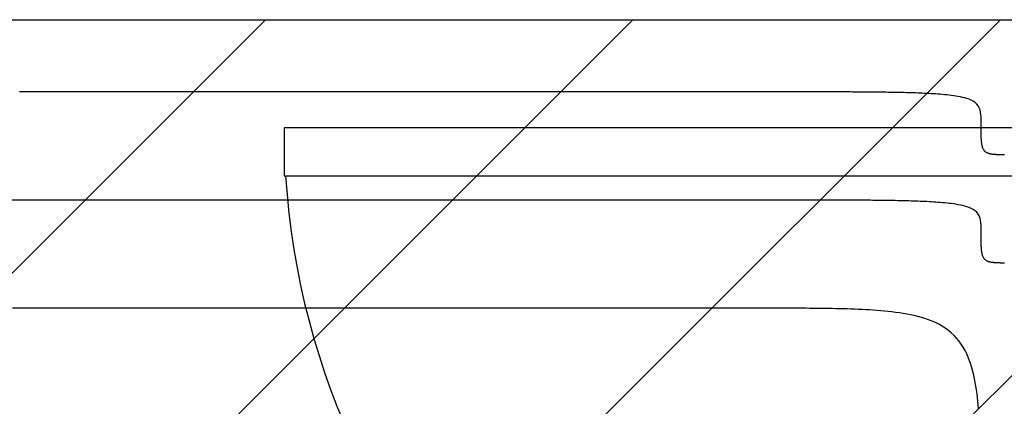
# Model space of a CAD drawing. Extents: x 997 to 109698, y 921 to 94021.
# Tile 165 of 256: x 14053 to 14963, y 20279 to 20636. Entities that reach past the tile are written whole.
import ezdxf

# ---------------------------------------------------------------- set-up
doc = ezdxf.new("R2010")
doc.units = 0
doc.header["$MEASUREMENT"] = 0
for name, color, linetype in [('12', 7, 'CONTINUOUS'), ('28', 7, 'CONTINUOUS'), ('40', 7, 'CONTINUOUS')]:
    doc.layers.add(name, color=color, linetype=linetype)

msp = doc.modelspace()

# ---------------------------------------------------------------- linework, layer by layer
at = {"layer": '12', "color": 5}
for points in [[(14741.38386, 20569.298341), (14731.827322, 20569.298341), (14722.270784, 20569.298341), (14712.714245, 20569.298341), (14703.157707, 20569.298341), (14693.601168, 20569.298341), (14684.04463, 20569.298341), (14674.488091, 20569.298341), (14664.931553, 20569.298341), (14655.375014, 20569.298341), (14645.818476, 20569.298341), (14636.261937, 20569.298341), (14626.705399, 20569.298341), (14617.14886, 20569.298341), (14607.592322, 20569.298341), (14598.035784, 20569.298341), (14588.479245, 20569.298341), (14578.922707, 20569.298341), (14569.366168, 20569.298341), (14559.80963, 20569.298341), (14550.253091, 20569.298341), (14540.696553, 20569.298341), (14531.140014, 20569.298341), (14521.583476, 20569.298341), (14512.026937, 20569.298341), (14502.470399, 20569.298341), (14492.91386, 20569.298341), (14483.357322, 20569.298341), (14473.800784, 20569.298341), (14464.244245, 20569.298341), (14454.687707, 20569.298341), (14445.131168, 20569.298341), (14435.57463, 20569.298341), (14426.018091, 20569.298341), (14416.461553, 20569.298341), (14406.905014, 20569.298341), (14397.348476, 20569.298341), (14387.791938, 20569.298341), (14378.235399, 20569.298341), (14368.678861, 20569.298341), (14359.122322, 20569.298341), (14349.565784, 20569.298341), (14340.009245, 20569.298341), (14330.452707, 20569.298341), (14320.896168, 20569.298341), (14311.33963, 20569.298341), (14301.783091, 20569.298341), (14292.226553, 20569.298341), (14282.670014, 20569.298341), (14273.113476, 20569.298341), (14263.556938, 20569.298341), (14254.000399, 20569.298341), (14244.443861, 20569.298341), (14234.887322, 20569.298341), (14225.330784, 20569.298341), (14215.774245, 20569.298341), (14206.217707, 20569.298341), (14196.661168, 20569.298341), (14187.10463, 20569.298341), (14177.548091, 20569.298341), (14167.991553, 20569.298341), (14158.435014, 20569.298341), (14148.878476, 20569.298341), (14139.321938, 20569.298341), (14129.765399, 20569.298341), (14120.208861, 20569.298341), (14110.652322, 20569.298341), (14101.095784, 20569.298341), (14091.539245, 20569.298341), (14081.982707, 20569.298341), (14072.426168, 20569.298341), (14062.86963, 20569.298341), (14053.313092, 20569.298341)], [(14941.38386, 20540.198341), (14941.382033, 20542.278847), (14941.359441, 20544.358787), (14941.290418, 20546.4401), (14941.148139, 20548.523977), (14940.881715, 20550.596075), (14940.417563, 20552.627403), (14939.684999, 20554.586728), (14938.663494, 20556.420767), (14937.368057, 20558.060603), (14935.822226, 20559.453413), (14934.08345, 20560.618004), (14932.218419, 20561.592707), (14930.289434, 20562.414553), (14928.322323, 20563.109761), (14926.324841, 20563.69919), (14924.304612, 20564.203659), (14922.269258, 20564.643979), (14920.224715, 20565.036699), (14918.172749, 20565.387812), (14916.114491, 20565.7017), (14914.05107, 20565.982746), (14911.983617, 20566.235335), (14909.913261, 20566.463846), (14907.841107, 20566.67259), (14905.767753, 20566.864301), (14903.693322, 20567.040242), (14901.617916, 20567.201617), (14899.541637, 20567.34963), (14897.46459, 20567.485487), (14895.386877, 20567.61039), (14893.308601, 20567.725547), (14891.229865, 20567.83216), (14889.150771, 20567.931429), (14887.071393, 20568.024227), (14884.991754, 20568.110921), (14882.911877, 20568.191836), (14880.831781, 20568.267293), (14878.751489, 20568.337619), (14876.671022, 20568.403136), (14874.5904, 20568.464168), (14872.509645, 20568.521039), (14870.428777, 20568.574073), (14868.347818, 20568.623594), (14866.26679, 20568.669924), (14864.185712, 20568.713389), (14862.104602, 20568.75426), (14860.023463, 20568.792666), (14857.942297, 20568.828711), (14855.861105, 20568.862501), (14853.779889, 20568.89414), (14851.698651, 20568.923733), (14849.617391, 20568.951384), (14847.536112, 20568.977198), (14845.454815, 20569.001282), (14843.373501, 20569.023737), (14841.292172, 20569.04467), (14839.21083, 20569.064185), (14837.129476, 20569.082387), (14835.048111, 20569.099381), (14832.966738, 20569.115272), (14830.885357, 20569.130162), (14828.80397, 20569.144124), (14826.722577, 20569.157194), (14824.641178, 20569.169406), (14822.559775, 20569.180794), (14820.478365, 20569.191394), (14818.396952, 20569.201239), (14816.315535, 20569.210363), (14814.234113, 20569.218801), (14812.152689, 20569.226588), (14810.071261, 20569.233757), (14807.98983, 20569.240343), (14805.908397, 20569.24638), (14803.826962, 20569.251903), (14801.745525, 20569.256946), (14799.664087, 20569.261544), (14797.582648, 20569.26573), (14795.501209, 20569.269539), (14793.419769, 20569.273006), (14791.338329, 20569.276164), (14789.25689, 20569.279046), (14787.175452, 20569.281668), (14785.094013, 20569.284043), (14783.012575, 20569.286184), (14780.931138, 20569.288101), (14778.849701, 20569.289807), (14776.768265, 20569.291315), (14774.686829, 20569.292636), (14772.605392, 20569.293783), (14770.523957, 20569.294768), (14768.442521, 20569.295603), (14766.361086, 20569.296299), (14764.279651, 20569.296871), (14762.198215, 20569.297329), (14760.11678, 20569.297685), (14758.035345, 20569.297953), (14755.95391, 20569.298143), (14753.872475, 20569.298268), (14751.791039, 20569.298342), (14749.709604, 20569.298374), (14747.628168, 20569.298378), (14745.546733, 20569.298366), (14743.465297, 20569.298349), (14741.38386, 20569.298341)], [(14963.104469, 20511.100829), (14962.635986, 20511.102339), (14962.167503, 20511.104349), (14961.699021, 20511.106928), (14961.230539, 20511.110148), (14960.762058, 20511.114077), (14960.293576, 20511.118786), (14959.825095, 20511.124354), (14959.356623, 20511.13094), (14958.888168, 20511.138747), (14958.419742, 20511.147977), (14957.951355, 20511.158834), (14957.483018, 20511.17152), (14957.014741, 20511.18624), (14956.546534, 20511.203194), (14956.078409, 20511.222588), (14955.610374, 20511.244624), (14955.142442, 20511.269504), (14954.674631, 20511.297472), (14954.207022, 20511.329004), (14953.739715, 20511.364669), (14953.272811, 20511.405037), (14952.806413, 20511.450675), (14952.340621, 20511.502152), (14951.875537, 20511.560038), (14951.411263, 20511.624899), (14950.947899, 20511.697305), (14950.48568, 20511.778036), (14950.025215, 20511.86847), (14949.567182, 20511.970093), (14949.112256, 20512.084392), (14948.661116, 20512.212851), (14948.214437, 20512.356958), (14947.772896, 20512.518197), (14947.337584, 20512.697988), (14946.910736, 20512.897561), (14946.494788, 20513.118114), (14946.092176, 20513.360846), (14945.705334, 20513.626955), (14945.33669, 20513.917627), (14944.988072, 20514.232867), (14944.660246, 20514.570622), (14944.353877, 20514.928627), (14944.069627, 20515.304621), (14943.80816, 20515.69634), (14943.570007, 20516.10156), (14943.354288, 20516.518463), (14943.159267, 20516.945477), (14942.983194, 20517.381036), (14942.824322, 20517.823572), (14942.680902, 20518.271516), (14942.551189, 20518.723307), (14942.433719, 20519.177811), (14942.327538, 20519.634674), (14942.231743, 20520.09362), (14942.145433, 20520.554374), (14942.067705, 20521.016663), (14941.997658, 20521.48021), (14941.934389, 20521.94474), (14941.876998, 20522.409981), (14941.824768, 20522.87573), (14941.777339, 20523.341925), (14941.734389, 20523.808523), (14941.695598, 20524.275478), (14941.660645, 20524.742745), (14941.629208, 20525.210278), (14941.600967, 20525.678033), (14941.575602, 20526.145965), (14941.55279, 20526.614029), (14941.532212, 20527.082178), (14941.513592, 20527.550378), (14941.496796, 20528.018621), (14941.481712, 20528.486902), (14941.468232, 20528.955217), (14941.456245, 20529.423565), (14941.445642, 20529.891941), (14941.436312, 20530.360341), (14941.428146, 20530.828762), (14941.421034, 20531.297201), (14941.414866, 20531.765655), (14941.409531, 20532.234119), (14941.404921, 20532.702591), (14941.400927, 20533.171067), (14941.397471, 20533.639545), (14941.394512, 20534.108025), (14941.392013, 20534.576506), (14941.389935, 20535.044989), (14941.38824, 20535.513472), (14941.386888, 20535.981957), (14941.385843, 20536.450443), (14941.385064, 20536.91893), (14941.384514, 20537.387417), (14941.384154, 20537.855904), (14941.383946, 20538.324392), (14941.383851, 20538.79288), (14941.38383, 20539.261367), (14941.383847, 20539.729854), (14941.38386, 20540.198341)], [(14741.38386, 20369.298341), (14733.750399, 20369.298341), (14726.116937, 20369.298341), (14718.483476, 20369.298341), (14710.850014, 20369.298341), (14703.216553, 20369.298341), (14695.583091, 20369.298341), (14687.94963, 20369.298341), (14680.316168, 20369.298341), (14672.682707, 20369.298341), (14665.049245, 20369.298341), (14657.415784, 20369.298341), (14649.782322, 20369.298341), (14642.148861, 20369.298341), (14634.515399, 20369.298341), (14626.881937, 20369.298341), (14619.248476, 20369.298341), (14611.615014, 20369.298341), (14603.981553, 20369.298341), (14596.348092, 20369.298341), (14588.71463, 20369.298341), (14581.081168, 20369.298341), (14573.447707, 20369.298341), (14565.814245, 20369.298341), (14558.180784, 20369.298341), (14550.547322, 20369.298341), (14542.913861, 20369.298341), (14535.280399, 20369.298341), (14527.646938, 20369.298341), (14520.013476, 20369.298341), (14512.380014, 20369.298341), (14504.746553, 20369.298341), (14497.113091, 20369.298341), (14489.47963, 20369.298341), (14481.846168, 20369.298341), (14474.212707, 20369.298341), (14466.579245, 20369.298341), (14458.945784, 20369.298341), (14451.312322, 20369.298341), (14443.678861, 20369.298341), (14436.045399, 20369.298341), (14428.411937, 20369.298341), (14420.778476, 20369.298341), (14413.145014, 20369.298341), (14405.511553, 20369.298341), (14397.878091, 20369.298341), (14390.24463, 20369.298341), (14382.611168, 20369.298341), (14374.977707, 20369.298341), (14367.344245, 20369.298341), (14359.710784, 20369.298341), (14352.077322, 20369.298341), (14344.443861, 20369.298341), (14336.810399, 20369.298341), (14329.176938, 20369.298341), (14321.543476, 20369.298341), (14313.910014, 20369.298341), (14306.276553, 20369.298341), (14298.643091, 20369.298341), (14291.00963, 20369.298341), (14283.376168, 20369.298341), (14275.742707, 20369.298341), (14268.109245, 20369.298341), (14260.475784, 20369.298341), (14252.842322, 20369.298341), (14245.208861, 20369.298341), (14237.575399, 20369.298341), (14229.941938, 20369.298341), (14222.308476, 20369.298341), (14214.675015, 20369.298341), (14207.041553, 20369.298341), (14199.408091, 20369.298341), (14191.77463, 20369.298341), (14184.141168, 20369.298341), (14176.507707, 20369.298341), (14168.874245, 20369.298341), (14161.240784, 20369.298341), (14153.607322, 20369.298341), (14145.973861, 20369.298341), (14138.340399, 20369.298341), (14130.706938, 20369.298341), (14123.073476, 20369.298341), (14115.440015, 20369.298341), (14107.806553, 20369.298341), (14100.173092, 20369.298341), (14092.53963, 20369.298341), (14084.906168, 20369.298341), (14077.272707, 20369.298341), (14069.639245, 20369.298341), (14062.005784, 20369.298341), (14054.372322, 20369.298341), (14046.738861, 20369.298341)], [(14939.079496, 20276.584041), (14938.7673, 20280.033025), (14938.418678, 20283.478535), (14938.030495, 20286.92007), (14937.599617, 20290.357126), (14937.122841, 20293.78917), (14936.594638, 20297.214539), (14936.006577, 20300.630164), (14935.350041, 20304.032888), (14934.616416, 20307.419553), (14933.797086, 20310.787002), (14932.883437, 20314.132077), (14931.866854, 20317.451621), (14930.73831, 20320.741002), (14929.486607, 20323.987788), (14928.099829, 20327.176978), (14926.566061, 20330.293569), (14924.873388, 20333.322558), (14923.009894, 20336.24894), (14920.965611, 20339.058002), (14918.745307, 20341.737196), (14916.360493, 20344.274974), (14913.822716, 20346.659787), (14911.143521, 20348.880091), (14908.33446, 20350.924374), (14905.408077, 20352.787869), (14902.379089, 20354.480542), (14899.262498, 20356.01431), (14896.073308, 20357.401087), (14892.826521, 20358.652791), (14889.53714, 20359.781334), (14886.217596, 20360.797918), (14882.872521, 20361.711567), (14879.505073, 20362.530896), (14876.118408, 20363.264521), (14872.715684, 20363.921057), (14869.300058, 20364.509119), (14865.874689, 20365.037321), (14862.442645, 20365.514097), (14859.005589, 20365.944976), (14855.564054, 20366.333159), (14852.118544, 20366.68178), (14848.66956, 20366.993976), (14845.217606, 20367.272882), (14841.763184, 20367.521634), (14838.306797, 20367.743366), (14834.848946, 20367.941214), (14831.390135, 20368.118312), (14827.930755, 20368.277308), (14824.470901, 20368.419522), (14821.010615, 20368.546052), (14817.549942, 20368.657997), (14814.088924, 20368.756452), (14810.627605, 20368.842517), (14807.166027, 20368.91729), (14803.704235, 20368.981867), (14800.242272, 20369.037347), (14796.780181, 20369.084828), (14793.318004, 20369.125406), (14789.855787, 20369.160175), (14786.393554, 20369.189946), (14782.931309, 20369.21513), (14779.469053, 20369.236109), (14776.006787, 20369.253263), (14772.544513, 20369.266975), (14769.082231, 20369.277624), (14765.619943, 20369.285593), (14762.157651, 20369.291262), (14758.695354, 20369.295014), (14755.233056, 20369.297228), (14751.770756, 20369.298287), (14748.308456, 20369.298571), (14744.846157, 20369.298462), (14741.38386, 20369.298341)]]:
    msp.add_lwpolyline(points, dxfattribs=at)
at = {"layer": '12', "color": 6}
for points in [[(14741.38386, 20469.298341), (14732.78886, 20469.298341), (14724.193861, 20469.298341), (14715.598861, 20469.298341), (14707.003861, 20469.298341), (14698.40886, 20469.298341), (14689.813861, 20469.298341), (14681.21886, 20469.298341), (14672.623861, 20469.298341), (14664.028861, 20469.298341), (14655.43386, 20469.298341), (14646.83886, 20469.298341), (14638.243861, 20469.298341), (14629.648861, 20469.298341), (14621.053861, 20469.298341), (14612.458861, 20469.298341), (14603.86386, 20469.298341), (14595.268861, 20469.298341), (14586.67386, 20469.298341), (14578.078861, 20469.298341), (14569.483861, 20469.298341), (14560.888861, 20469.298341), (14552.293861, 20469.298341), (14543.69886, 20469.298341), (14535.103861, 20469.298341), (14526.508861, 20469.298341), (14517.913861, 20469.298341), (14509.318861, 20469.298341), (14500.723861, 20469.298341), (14492.128861, 20469.298341), (14483.53386, 20469.298341), (14474.938861, 20469.298341), (14466.343861, 20469.298341), (14457.74886, 20469.298341), (14449.153861, 20469.298341), (14440.558861, 20469.298341), (14431.963861, 20469.298341), (14423.368861, 20469.298341), (14414.773861, 20469.298341), (14406.178861, 20469.298341), (14397.583861, 20469.298341), (14388.988861, 20469.298341), (14380.393861, 20469.298341), (14371.798861, 20469.298341), (14363.203861, 20469.298341), (14354.608861, 20469.298341), (14346.013861, 20469.298341), (14337.418861, 20469.298341), (14328.823861, 20469.298341), (14320.22886, 20469.298341), (14311.633861, 20469.298341), (14303.038861, 20469.298341), (14294.443861, 20469.298341), (14285.848861, 20469.298341), (14277.253861, 20469.298341), (14268.658861, 20469.298341), (14260.063861, 20469.298341), (14251.468861, 20469.298341), (14242.873861, 20469.298341), (14234.278861, 20469.298341), (14225.683861, 20469.298341), (14217.088861, 20469.298341), (14208.493861, 20469.298341), (14199.898861, 20469.298341), (14191.303861, 20469.298341), (14182.708861, 20469.298341), (14174.113861, 20469.298341), (14165.518861, 20469.298341), (14156.923861, 20469.298341), (14148.328861, 20469.298341), (14139.733861, 20469.298341), (14131.138861, 20469.298341), (14122.543861, 20469.298341), (14113.948861, 20469.298341), (14105.353861, 20469.298341), (14096.758861, 20469.298341), (14088.163861, 20469.298341), (14079.568861, 20469.298341), (14070.973861, 20469.298341), (14062.378861, 20469.298341), (14053.783861, 20469.298341), (14045.188861, 20469.298341)], [(14941.38386, 20440.198341), (14941.382033, 20442.278847), (14941.359441, 20444.358787), (14941.290418, 20446.4401), (14941.148139, 20448.523977), (14940.881715, 20450.596076), (14940.417563, 20452.627403), (14939.684999, 20454.586728), (14938.663493, 20456.420767), (14937.368057, 20458.060603), (14935.822226, 20459.453413), (14934.08345, 20460.618004), (14932.218418, 20461.592706), (14930.289434, 20462.414553), (14928.322323, 20463.109761), (14926.324841, 20463.69919), (14924.304612, 20464.203659), (14922.269258, 20464.643979), (14920.224715, 20465.036699), (14918.172749, 20465.387812), (14916.114491, 20465.7017), (14914.05107, 20465.982747), (14911.983617, 20466.235335), (14909.91326, 20466.463847), (14907.841107, 20466.67259), (14905.767753, 20466.864301), (14903.693322, 20467.040242), (14901.617915, 20467.201617), (14899.541637, 20467.34963), (14897.46459, 20467.485487), (14895.386877, 20467.610391), (14893.308601, 20467.725547), (14891.229865, 20467.83216), (14889.150771, 20467.931429), (14887.071393, 20468.024227), (14884.991754, 20468.110921), (14882.911876, 20468.191835), (14880.831781, 20468.267294), (14878.751489, 20468.337619), (14876.671022, 20468.403136), (14874.5904, 20468.464168), (14872.509644, 20468.521039), (14870.428777, 20468.574073), (14868.347818, 20468.623594), (14866.26679, 20468.669925), (14864.185712, 20468.713389), (14862.104602, 20468.75426), (14860.023463, 20468.792666), (14857.942297, 20468.828711), (14855.861105, 20468.862501), (14853.779889, 20468.89414), (14851.698651, 20468.923733), (14849.617391, 20468.951384), (14847.536112, 20468.977199), (14845.454815, 20469.001281), (14843.373501, 20469.023737), (14841.292172, 20469.04467), (14839.21083, 20469.064185), (14837.129476, 20469.082388), (14835.048111, 20469.099381), (14832.966738, 20469.115272), (14830.885357, 20469.130162), (14828.80397, 20469.144124), (14826.722577, 20469.157194), (14824.641178, 20469.169405), (14822.559774, 20469.180794), (14820.478365, 20469.191393), (14818.396952, 20469.201238), (14816.315534, 20469.210362), (14814.234113, 20469.218801), (14812.152688, 20469.226587), (14810.07126, 20469.233757), (14807.98983, 20469.240342), (14805.908397, 20469.24638), (14803.826962, 20469.251903), (14801.745525, 20469.256946), (14799.664087, 20469.261544), (14797.582648, 20469.26573), (14795.501208, 20469.269539), (14793.419769, 20469.273006), (14791.338329, 20469.276164), (14789.25689, 20469.279046), (14787.175451, 20469.281669), (14785.094013, 20469.284043), (14783.012575, 20469.286184), (14780.931138, 20469.288101), (14778.849701, 20469.289807), (14776.768265, 20469.291315), (14774.686828, 20469.292635), (14772.605392, 20469.293783), (14770.523957, 20469.294768), (14768.442521, 20469.295602), (14766.361086, 20469.2963), (14764.279651, 20469.296871), (14762.198215, 20469.297328), (14760.11678, 20469.297685), (14758.035345, 20469.297953), (14755.95391, 20469.298143), (14753.872475, 20469.298268), (14751.791039, 20469.298341), (14749.709604, 20469.298374), (14747.628168, 20469.298377), (14745.546733, 20469.298365), (14743.465297, 20469.298349), (14741.38386, 20469.298341)], [(14963.104469, 20411.100829), (14962.635986, 20411.102339), (14962.167504, 20411.104349), (14961.699021, 20411.106928), (14961.230539, 20411.110148), (14960.762058, 20411.114077), (14960.293576, 20411.118786), (14959.825095, 20411.124355), (14959.356623, 20411.13094), (14958.888168, 20411.138747), (14958.419742, 20411.147977), (14957.951355, 20411.158834), (14957.483018, 20411.171521), (14957.014741, 20411.18624), (14956.546534, 20411.203195), (14956.078408, 20411.222588), (14955.610374, 20411.244624), (14955.142442, 20411.269504), (14954.674631, 20411.297471), (14954.207022, 20411.329004), (14953.739715, 20411.364669), (14953.272811, 20411.405037), (14952.806413, 20411.450675), (14952.340621, 20411.502153), (14951.875537, 20411.560038), (14951.411263, 20411.624899), (14950.947899, 20411.697305), (14950.48568, 20411.778036), (14950.025215, 20411.86847), (14949.567182, 20411.970093), (14949.112256, 20412.084391), (14948.661116, 20412.212851), (14948.214437, 20412.356958), (14947.772896, 20412.518197), (14947.337584, 20412.697988), (14946.910736, 20412.897561), (14946.494788, 20413.118114), (14946.092176, 20413.360846), (14945.705334, 20413.626955), (14945.336691, 20413.917627), (14944.988071, 20414.232867), (14944.660246, 20414.570622), (14944.353877, 20414.928627), (14944.069627, 20415.304621), (14943.808161, 20415.69634), (14943.570007, 20416.10156), (14943.354288, 20416.518463), (14943.159267, 20416.945478), (14942.983194, 20417.381037), (14942.824322, 20417.823572), (14942.680902, 20418.271516), (14942.551189, 20418.723307), (14942.433719, 20419.177811), (14942.327538, 20419.634674), (14942.231743, 20420.09362), (14942.145433, 20420.554374), (14942.067705, 20421.016663), (14941.997658, 20421.48021), (14941.934389, 20421.94474), (14941.876998, 20422.409981), (14941.824768, 20422.87573), (14941.777339, 20423.341925), (14941.734389, 20423.808523), (14941.695598, 20424.275478), (14941.660645, 20424.742745), (14941.629208, 20425.210278), (14941.600968, 20425.678034), (14941.575602, 20426.145965), (14941.55279, 20426.614028), (14941.532212, 20427.082178), (14941.513592, 20427.550379), (14941.496796, 20428.018621), (14941.481712, 20428.486902), (14941.468232, 20428.955217), (14941.456245, 20429.423565), (14941.445642, 20429.89194), (14941.436312, 20430.360341), (14941.428146, 20430.828762), (14941.421034, 20431.297202), (14941.414866, 20431.765655), (14941.409531, 20432.234119), (14941.404921, 20432.702591), (14941.400927, 20433.171067), (14941.39747, 20433.639545), (14941.394512, 20434.108025), (14941.392013, 20434.576506), (14941.389935, 20435.044988), (14941.38824, 20435.513472), (14941.386889, 20435.981957), (14941.385843, 20436.450443), (14941.385064, 20436.91893), (14941.384514, 20437.387417), (14941.384154, 20437.855904), (14941.383946, 20438.324392), (14941.383851, 20438.79288), (14941.383831, 20439.261367), (14941.383847, 20439.729854), (14941.38386, 20440.198341)]]:
    msp.add_lwpolyline(points, dxfattribs=at)
at = {"layer": '28', "color": 2}
for p, q in [((13497.601607, 19853.212961), (14280.42341, 20636.034763)), ((13719.834665, 19736.034763), (14619.834665, 20636.034763)), ((14059.24592, 19736.034763), (14959.24592, 20636.034763)), ((14398.657175, 19736.034763), (15298.657175, 20636.034763))]:
    msp.add_line(p, q, dxfattribs=at)
at = {"layer": '40', "color": 8, "linetype": 'Continuous'}
for p, q in [((13497.601607, 20636.034763), (14997.601607, 20636.034763)), ((14297.601607, 20536.034763), (14297.601607, 20491.584763)), ((14997.601607, 20536.034763), (14297.601607, 20536.034763)), ((14297.601607, 20491.584763), (14997.601607, 20491.584763))]:
    msp.add_line(p, q, dxfattribs=at)
msp.add_arc((14997.601607, 20536.034763), 700, 183.640732, 270, dxfattribs=at)

doc.saveas('drawing.dxf')
